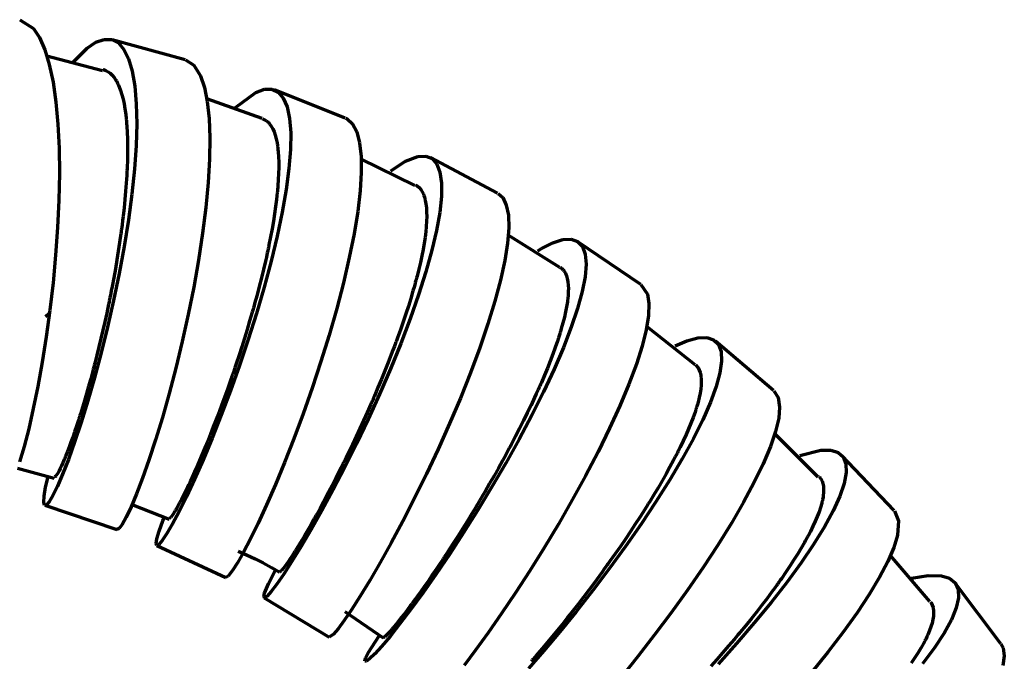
# Model space of a CAD drawing. Header units: millimetres. Extents: x 76 to 932, y 218 to 766.
# Tile 98 of 98: x 840 to 905, y 599 to 641. Entities that reach past the tile are written whole.
import ezdxf

# ---------------------------------------------------------------- set-up
doc = ezdxf.new("R2010")
doc.units = ezdxf.units.MM
doc.layers.add('Livello 1', color=18, linetype='Continuous', true_color=0x000000)

msp = doc.modelspace()

# ---------------------------------------------------------------- linework, layer by layer
at = {"layer": 'Livello 1', "color": 18, "lineweight": 70, "true_color": 0x000000}
for p, q in [((840.451, 640.662), (841.347, 640.091)), ((841.347, 640.091), (841.738, 639.494)), ((841.738, 639.494), (842.084, 638.704)), ((844.843, 638.796), (845.428, 639.187)), ((845.428, 639.187), (845.968, 639.378)), ((845.968, 639.378), (846.458, 639.364)), ((846.458, 639.364), (846.889, 639.142)), ((851.249, 638.044), (846.476, 639.357)), ((846.889, 639.142), (847.256, 638.718)), ((842.084, 638.704), (842.38, 637.73)), ((845.859, 637.332), (842.218, 638.274)), ((843.929, 637.889), (844.843, 638.796)), ((847.256, 638.718), (847.559, 638.101)), ((842.38, 637.73), (842.624, 636.58)), ((847.559, 638.101), (847.796, 637.297)), ((851.27, 638.037), (851.814, 637.688)), ((851.814, 637.688), (852.251, 636.997)), ((845.905, 637.406), (845.922, 637.399)), ((845.922, 637.399), (846.078, 637.346)), ((846.078, 637.346), (846.222, 637.268)), ((846.222, 637.268), (846.363, 637.163)), ((846.363, 637.163), (846.494, 637.036)), ((846.494, 637.036), (846.617, 636.884)), ((847.796, 637.297), (847.961, 636.312)), ((852.251, 636.997), (852.509, 636.245)), ((842.624, 636.58), (842.811, 635.279)), ((846.617, 636.884), (846.734, 636.707)), ((846.734, 636.707), (846.762, 636.662)), ((846.762, 636.662), (846.79, 636.612)), ((846.79, 636.612), (846.804, 636.584)), ((846.804, 636.584), (846.818, 636.559)), ((846.818, 636.559), (846.829, 636.535)), ((846.829, 636.535), (846.843, 636.506)), ((846.843, 636.506), (846.896, 636.397)), ((846.896, 636.397), (846.945, 636.281)), ((846.945, 636.281), (847.037, 636.037)), ((847.037, 636.037), (847.118, 635.766)), ((847.118, 635.766), (847.196, 635.476)), ((847.961, 636.312), (848.06, 635.166)), ((852.509, 636.245), (852.696, 635.31)), ((854.544, 634.936), (855.86, 635.917)), ((855.86, 635.917), (856.424, 636.122)), ((856.424, 636.122), (856.915, 636.129)), ((856.915, 636.129), (857.331, 635.935)), ((861.692, 634.242), (857.084, 636.076)), ((857.331, 635.935), (857.659, 635.547)), ((842.811, 635.279), (842.941, 633.836)), ((847.196, 635.476), (847.259, 635.166)), ((847.259, 635.166), (847.319, 634.834)), ((848.06, 635.166), (848.085, 633.871)), ((856.283, 634.203), (852.667, 635.487)), ((852.696, 635.31), (852.816, 634.206)), ((857.659, 635.547), (857.906, 634.972)), ((847.319, 634.834), (847.369, 634.478)), ((847.369, 634.478), (847.379, 634.386)), ((857.906, 634.972), (858.065, 634.21)), ((842.941, 633.836), (843.015, 632.273)), ((847.379, 634.386), (847.39, 634.294)), ((847.39, 634.294), (847.397, 634.245)), ((847.397, 634.245), (847.4, 634.199)), ((847.4, 634.199), (847.408, 634.15)), ((847.408, 634.15), (847.411, 634.1)), ((847.411, 634.1), (847.429, 633.906)), ((847.429, 633.906), (847.443, 633.709)), ((848.085, 633.871), (848.046, 632.446)), ((852.816, 634.206), (852.861, 632.947)), ((856.305, 634.199), (856.516, 634.09)), ((856.516, 634.09), (856.58, 634.044)), ((856.58, 634.044), (856.643, 633.988)), ((856.643, 633.988), (856.661, 633.973)), ((856.661, 633.973), (856.675, 633.959)), ((856.675, 633.959), (856.689, 633.942)), ((856.689, 633.942), (856.703, 633.928)), ((856.703, 633.928), (856.735, 633.896)), ((856.735, 633.896), (856.763, 633.861)), ((856.763, 633.861), (856.869, 633.712)), ((858.065, 634.21), (858.139, 633.275)), ((861.716, 634.231), (861.818, 634.182)), ((861.818, 634.182), (862.178, 633.853)), ((862.178, 633.853), (862.45, 633.331)), ((847.443, 633.709), (847.467, 633.3)), ((847.467, 633.3), (847.482, 632.873)), ((856.869, 633.712), (856.964, 633.539)), ((856.964, 633.539), (857.052, 633.345)), ((857.052, 633.345), (857.126, 633.127)), ((857.126, 633.127), (857.19, 632.887)), ((858.139, 633.275), (858.125, 632.181)), ((862.45, 633.331), (862.637, 632.626)), ((847.482, 632.873), (847.492, 632.428)), ((852.861, 632.947), (852.84, 631.546)), ((857.19, 632.887), (857.246, 632.626)), ((857.246, 632.626), (857.257, 632.555)), ((857.257, 632.555), (857.271, 632.485)), ((857.271, 632.485), (857.275, 632.449)), ((862.637, 632.626), (862.736, 631.74)), ((843.015, 632.273), (843.037, 630.615)), ((847.489, 631.97), (847.482, 631.493)), ((847.492, 632.428), (847.489, 631.97)), ((848.046, 632.446), (847.94, 630.908)), ((857.275, 632.449), (857.282, 632.414)), ((857.282, 632.414), (857.285, 632.375)), ((857.285, 632.375), (857.292, 632.34)), ((857.292, 632.34), (857.31, 632.188)), ((857.31, 632.188), (857.324, 632.033)), ((857.324, 632.033), (857.345, 631.709)), ((858.125, 632.181), (858.026, 630.943)), ((847.482, 631.493), (847.464, 631.003)), ((852.84, 631.546), (852.752, 630.029)), ((857.345, 631.709), (857.359, 631.366)), ((857.359, 631.366), (857.359, 631.003)), ((866.246, 629.842), (862.707, 631.578)), ((862.736, 631.74), (862.75, 630.689)), ((864.672, 630.784), (865.628, 631.419)), ((865.628, 631.419), (866.443, 631.737)), ((866.443, 631.737), (866.951, 631.758)), ((866.951, 631.758), (867.364, 631.592)), ((871.643, 629.331), (867.258, 631.659)), ((867.364, 631.592), (867.675, 631.239)), ((867.675, 631.239), (867.879, 630.703)), ((843.037, 630.615), (843.008, 628.883)), ((847.446, 630.626), (847.439, 630.499)), ((847.45, 630.753), (847.446, 630.626)), ((847.453, 630.816), (847.45, 630.753)), ((847.457, 630.88), (847.453, 630.816)), ((847.46, 630.94), (847.457, 630.88)), ((847.464, 631.003), (847.46, 630.94)), ((847.94, 630.908), (847.771, 629.281)), ((857.352, 630.626), (857.331, 630.227)), ((857.359, 631.003), (857.352, 630.626)), ((858.026, 630.943), (857.846, 629.574)), ((862.75, 630.689), (862.676, 629.483)), ((867.879, 630.703), (867.981, 629.991)), ((847.404, 629.98), (847.365, 629.458)), ((847.422, 630.241), (847.404, 629.98)), ((847.439, 630.499), (847.422, 630.241)), ((852.752, 630.029), (852.6, 628.41)), ((857.331, 630.227), (857.303, 629.811)), ((867.981, 629.991), (867.978, 629.112)), ((847.365, 629.458), (847.316, 628.922)), ((847.771, 629.281), (847.545, 627.588)), ((857.264, 629.373), (857.239, 629.151)), ((857.268, 629.43), (857.264, 629.373)), ((857.275, 629.483), (857.268, 629.43)), ((857.278, 629.539), (857.275, 629.483)), ((857.285, 629.592), (857.278, 629.539)), ((857.292, 629.701), (857.285, 629.592)), ((857.303, 629.811), (857.292, 629.701)), ((857.846, 629.574), (857.589, 628.096)), ((862.676, 629.483), (862.517, 628.142)), ((866.285, 629.878), (866.405, 629.804)), ((866.405, 629.804), (866.525, 629.701)), ((866.525, 629.701), (866.63, 629.581)), ((866.63, 629.581), (866.722, 629.433)), ((866.722, 629.433), (866.803, 629.267)), ((866.803, 629.267), (866.838, 629.176)), ((871.675, 629.313), (871.978, 629.042)), ((843.008, 628.883), (842.927, 627.101)), ((847.316, 628.922), (847.263, 628.382)), ((857.215, 628.925), (857.155, 628.463)), ((857.239, 629.151), (857.215, 628.925)), ((866.838, 629.176), (866.87, 629.077)), ((866.87, 629.077), (866.881, 629.052)), ((866.881, 629.052), (866.888, 629.024)), ((866.888, 629.024), (866.895, 628.999)), ((866.895, 628.999), (866.902, 628.971)), ((866.902, 628.971), (866.916, 628.918)), ((866.916, 628.918), (866.927, 628.862)), ((866.927, 628.862), (866.969, 628.629)), ((866.969, 628.629), (867.001, 628.378)), ((867.978, 629.112), (867.869, 628.079)), ((871.978, 629.042), (872.215, 628.558)), ((847.263, 628.382), (847.199, 627.828)), ((852.6, 628.41), (852.389, 626.717)), ((857.084, 627.987), (857.007, 627.503)), ((857.155, 628.463), (857.084, 627.987)), ((857.589, 628.096), (857.257, 626.526)), ((862.517, 628.142), (862.277, 626.682)), ((867.001, 628.378), (867.015, 628.103)), ((867.015, 628.103), (867.018, 627.814)), ((867.869, 628.079), (867.66, 626.904)), ((872.215, 628.558), (872.349, 627.899)), ((847.168, 627.549), (847.132, 627.267)), ((847.199, 627.828), (847.168, 627.549)), ((847.545, 627.588), (847.27, 625.849)), ((857.007, 627.503), (856.922, 627.003)), ((867.011, 627.5), (866.99, 627.168)), ((867.018, 627.814), (867.011, 627.5)), ((872.349, 627.899), (872.377, 627.066)), ((842.927, 627.101), (842.797, 625.292)), ((847.055, 626.699), (846.974, 626.124)), ((847.065, 626.77), (847.055, 626.699)), ((847.076, 626.84), (847.065, 626.77)), ((847.083, 626.911), (847.076, 626.84)), ((847.094, 626.985), (847.083, 626.911)), ((847.111, 627.126), (847.094, 626.985)), ((847.132, 627.267), (847.111, 627.126)), ((852.389, 626.717), (852.121, 624.971)), ((856.922, 627.003), (856.827, 626.491)), ((862.277, 626.682), (861.967, 625.126)), ((866.955, 626.816), (866.934, 626.632)), ((866.962, 626.861), (866.955, 626.816)), ((866.966, 626.907), (866.962, 626.861)), ((866.969, 626.95), (866.966, 626.907)), ((866.976, 626.995), (866.969, 626.95)), ((866.983, 627.084), (866.976, 626.995)), ((866.99, 627.168), (866.983, 627.084)), ((867.66, 626.904), (867.357, 625.606)), ((872.377, 627.066), (872.299, 626.075)), ((846.974, 626.124), (846.885, 625.549)), ((856.827, 626.491), (856.721, 625.969)), ((857.257, 626.526), (856.862, 624.886)), ((866.853, 626.061), (866.782, 625.662)), ((866.909, 626.445), (866.853, 626.061)), ((866.934, 626.632), (866.909, 626.445)), ((872.299, 626.075), (872.12, 624.935)), ((875.7, 624.48), (872.338, 626.583)), ((874.508, 625.718), (875.259, 626.096)), ((875.259, 626.096), (875.908, 626.3)), ((875.908, 626.3), (876.448, 626.329)), ((876.448, 626.329), (876.872, 626.181)), ((876.872, 626.181), (877.178, 625.856)), ((880.999, 623.38), (876.889, 626.166)), ((846.885, 625.549), (846.794, 624.974)), ((847.27, 625.849), (846.945, 624.085)), ((856.608, 625.433), (856.552, 625.165)), ((856.64, 625.567), (856.608, 625.433)), ((856.668, 625.701), (856.64, 625.567)), ((856.682, 625.768), (856.668, 625.701)), ((856.696, 625.835), (856.682, 625.768)), ((856.707, 625.902), (856.696, 625.835)), ((856.721, 625.969), (856.707, 625.902)), ((866.782, 625.662), (866.701, 625.249)), ((867.357, 625.606), (866.962, 624.198)), ((874.268, 625.574), (874.508, 625.718)), ((877.178, 625.856), (877.358, 625.359)), ((842.797, 625.292), (842.627, 623.482)), ((846.794, 624.974), (846.695, 624.395)), ((852.121, 624.971), (851.807, 623.193)), ((856.488, 624.896), (856.361, 624.35)), ((856.862, 624.886), (856.41, 623.2)), ((856.552, 625.165), (856.488, 624.896)), ((861.967, 625.126), (861.586, 623.489)), ((866.606, 624.819), (866.503, 624.374)), ((866.701, 625.249), (866.606, 624.819)), ((872.12, 624.935), (871.844, 623.665)), ((877.358, 625.359), (877.418, 624.695)), ((846.695, 624.395), (846.589, 623.817)), ((856.361, 624.35), (856.227, 623.803)), ((866.503, 624.374), (866.387, 623.916)), ((866.962, 624.198), (866.486, 622.699)), ((875.732, 624.498), (875.774, 624.47)), ((875.774, 624.47), (875.831, 624.42)), ((875.831, 624.42), (875.887, 624.367)), ((875.887, 624.367), (875.901, 624.353)), ((875.901, 624.353), (875.912, 624.339)), ((875.912, 624.339), (875.926, 624.325)), ((875.926, 624.325), (875.94, 624.311)), ((875.94, 624.311), (875.965, 624.279)), ((875.965, 624.279), (875.986, 624.247)), ((875.986, 624.247), (876.071, 624.103)), ((877.418, 624.695), (877.355, 623.873)), ((842.627, 623.482), (842.419, 621.697)), ((846.589, 623.817), (846.483, 623.238)), ((846.945, 624.085), (846.582, 622.325)), ((856.227, 623.803), (856.089, 623.249)), ((861.586, 623.489), (861.145, 621.796)), ((866.274, 623.503), (866.26, 623.443)), ((866.292, 623.563), (866.274, 623.503)), ((866.309, 623.623), (866.292, 623.563)), ((866.323, 623.683), (866.309, 623.623)), ((866.355, 623.799), (866.323, 623.683)), ((866.387, 623.916), (866.355, 623.799)), ((871.844, 623.665), (871.47, 622.279)), ((876.071, 624.103), (876.138, 623.94)), ((876.138, 623.94), (876.191, 623.757)), ((876.191, 623.757), (876.229, 623.552)), ((876.229, 623.552), (876.254, 623.33)), ((877.355, 623.873), (877.171, 622.907)), ((846.427, 622.949), (846.37, 622.66)), ((846.483, 623.238), (846.427, 622.949)), ((851.807, 623.193), (851.45, 621.407)), ((856.41, 623.2), (855.913, 621.485)), ((856.089, 623.249), (855.941, 622.692)), ((866.122, 622.96), (865.974, 622.469)), ((866.193, 623.203), (866.122, 622.96)), ((866.26, 623.443), (866.193, 623.203)), ((876.254, 623.33), (876.265, 623.087)), ((876.258, 622.822), (876.254, 622.787)), ((876.261, 622.956), (876.258, 622.822)), ((876.265, 623.087), (876.261, 622.956)), ((877.171, 622.907), (876.872, 621.803)), ((881.006, 623.376), (881.429, 622.741)), ((846.582, 622.325), (846.19, 620.589)), ((846.282, 622.226), (846.268, 622.155)), ((846.296, 622.3), (846.282, 622.226)), ((846.31, 622.371), (846.296, 622.3)), ((846.342, 622.515), (846.31, 622.371)), ((846.37, 622.66), (846.342, 622.515)), ((855.864, 622.409), (855.786, 622.127)), ((855.941, 622.692), (855.864, 622.409)), ((865.974, 622.469), (865.819, 621.968)), ((866.486, 622.699), (865.935, 621.132)), ((871.47, 622.279), (871.015, 620.794)), ((876.201, 622.236), (876.148, 621.919)), ((876.237, 622.536), (876.201, 622.236)), ((876.244, 622.61), (876.237, 622.536)), ((876.247, 622.681), (876.244, 622.61)), ((876.251, 622.716), (876.247, 622.681)), ((876.254, 622.752), (876.251, 622.716)), ((876.254, 622.787), (876.254, 622.752)), ((881.429, 622.741), (881.528, 622.127)), ((842.419, 621.697), (842.183, 619.958)), ((846.25, 622.081), (846.13, 621.51)), ((846.268, 622.155), (846.25, 622.081)), ((855.627, 621.559), (855.461, 620.991)), ((855.648, 621.63), (855.627, 621.559)), ((855.67, 621.7), (855.648, 621.63)), ((855.687, 621.771), (855.67, 621.7)), ((855.708, 621.845), (855.687, 621.771)), ((855.747, 621.986), (855.708, 621.845)), ((855.786, 622.127), (855.747, 621.986)), ((861.145, 621.796), (860.651, 620.07)), ((865.819, 621.968), (865.657, 621.464)), ((876.085, 621.587), (876.007, 621.238)), ((876.148, 621.919), (876.085, 621.587)), ((876.872, 621.803), (876.459, 620.582)), ((881.528, 622.127), (881.5, 621.351)), ((842.363, 621.475), (842.137, 621.27)), ((846.007, 620.945), (845.88, 620.388)), ((846.13, 621.51), (846.007, 620.945)), ((851.45, 621.407), (851.059, 619.644)), ((855.461, 620.991), (855.296, 620.427)), ((855.913, 621.485), (855.37, 619.771)), ((865.484, 620.945), (865.3, 620.423)), ((865.935, 621.132), (865.322, 619.517)), ((865.657, 621.464), (865.484, 620.945)), ((876.007, 621.238), (875.915, 620.871)), ((881.5, 621.351), (881.352, 620.423)), ((845.88, 620.388), (845.753, 619.838)), ((846.19, 620.589), (845.771, 618.903)), ((855.296, 620.427), (855.123, 619.866)), ((865.3, 620.423), (865.11, 619.891)), ((871.015, 620.794), (870.479, 619.231)), ((875.75, 620.293), (875.736, 620.243)), ((875.778, 620.391), (875.75, 620.293)), ((875.806, 620.49), (875.778, 620.391)), ((875.915, 620.871), (875.806, 620.49)), ((876.459, 620.582), (875.947, 619.256)), ((881.352, 620.423), (881.087, 619.354)), ((884.534, 618.134), (881.408, 620.61)), ((842.183, 619.958), (841.918, 618.292)), ((845.753, 619.838), (845.622, 619.294)), ((851.059, 619.644), (850.642, 617.918)), ((855.37, 619.771), (854.798, 618.077)), ((855.123, 619.866), (854.946, 619.308)), ((860.651, 620.07), (860.115, 618.335)), ((865.011, 619.619), (864.962, 619.485)), ((865.036, 619.686), (865.011, 619.619)), ((865.06, 619.756), (865.036, 619.686)), ((865.085, 619.823), (865.06, 619.756)), ((865.11, 619.891), (865.085, 619.823)), ((875.552, 619.679), (875.407, 619.256)), ((875.623, 619.887), (875.552, 619.679)), ((875.686, 620.092), (875.623, 619.887)), ((875.704, 620.141), (875.686, 620.092)), ((875.718, 620.19), (875.704, 620.141)), ((875.736, 620.243), (875.718, 620.19)), ((883.229, 619.368), (884.008, 619.693)), ((884.008, 619.693), (884.714, 619.88)), ((884.714, 619.88), (885.296, 619.901)), ((885.296, 619.901), (885.747, 619.764)), ((885.747, 619.764), (886.058, 619.457)), ((889.663, 616.451), (885.878, 619.668)), ((845.622, 619.294), (845.488, 618.758)), ((854.946, 619.308), (854.766, 618.751)), ((865.322, 619.517), (864.655, 617.873)), ((864.81, 619.083), (864.708, 618.811)), ((864.912, 619.351), (864.81, 619.083)), ((864.962, 619.485), (864.912, 619.351)), ((870.479, 619.231), (869.876, 617.612)), ((875.407, 619.256), (875.249, 618.822)), ((875.947, 619.256), (875.34, 617.841)), ((881.087, 619.354), (880.706, 618.162)), ((886.058, 619.457), (886.234, 618.994)), ((886.234, 618.994), (886.266, 618.377)), ((845.771, 618.903), (845.337, 617.287)), ((845.421, 618.494), (845.354, 618.232)), ((845.488, 618.758), (845.421, 618.494)), ((854.766, 618.751), (854.587, 618.201)), ((860.115, 618.335), (859.543, 616.613)), ((864.708, 618.811), (864.5, 618.271)), ((875.079, 618.374), (874.899, 617.918)), ((875.249, 618.822), (875.079, 618.374)), ((886.266, 618.377), (886.16, 617.612)), ((841.918, 618.292), (841.633, 616.723)), ((845.217, 617.714), (845.083, 617.213)), ((845.252, 617.841), (845.217, 617.714)), ((845.287, 617.971), (845.252, 617.841)), ((845.301, 618.035), (845.287, 617.971)), ((845.319, 618.102), (845.301, 618.035)), ((845.337, 618.165), (845.319, 618.102)), ((845.354, 618.232), (845.337, 618.165)), ((850.642, 617.918), (850.205, 616.264)), ((854.798, 618.077), (854.209, 616.423)), ((854.495, 617.926), (854.4, 617.65)), ((854.587, 618.201), (854.495, 617.926)), ((864.655, 617.873), (863.942, 616.222)), ((864.284, 617.732), (864.062, 617.188)), ((864.5, 618.271), (864.284, 617.732)), ((875.34, 617.841), (874.645, 616.363)), ((874.899, 617.918), (874.705, 617.453)), ((880.706, 618.162), (880.219, 616.857)), ((884.555, 618.123), (884.728, 617.926)), ((884.728, 617.926), (884.806, 617.784)), ((884.806, 617.784), (884.865, 617.626)), ((845.337, 617.287), (844.899, 615.767)), ((845.083, 617.213), (844.945, 616.726)), ((854.213, 617.107), (854.026, 616.574)), ((854.258, 617.241), (854.213, 617.107)), ((854.308, 617.379), (854.258, 617.241)), ((854.354, 617.516), (854.308, 617.379)), ((854.4, 617.65), (854.354, 617.516)), ((864.062, 617.188), (863.836, 616.645)), ((869.876, 617.612), (869.216, 615.957)), ((874.705, 617.453), (874.501, 616.973)), ((884.865, 617.626), (884.89, 617.537)), ((884.89, 617.537), (884.908, 617.446)), ((884.908, 617.446), (884.911, 617.421)), ((884.911, 617.421), (884.915, 617.396)), ((884.915, 617.396), (884.918, 617.375)), ((884.918, 617.375), (884.922, 617.351)), ((884.922, 617.351), (884.929, 617.298)), ((884.929, 617.298), (884.932, 617.248)), ((884.932, 617.248), (884.943, 617.03)), ((886.16, 617.612), (885.917, 616.708)), ((841.633, 616.723), (841.336, 615.269)), ((844.945, 616.726), (844.811, 616.253)), ((854.209, 616.423), (853.609, 614.835)), ((854.026, 616.574), (853.835, 616.052)), ((859.543, 616.613), (858.95, 614.927)), ((863.836, 616.645), (863.724, 616.373)), ((874.286, 616.486), (874.173, 616.239)), ((874.339, 616.606), (874.286, 616.486)), ((874.395, 616.73), (874.339, 616.606)), ((874.448, 616.853), (874.395, 616.73)), ((874.501, 616.973), (874.448, 616.853)), ((880.219, 616.857), (879.634, 615.456)), ((884.908, 616.546), (884.865, 616.278)), ((884.932, 616.797), (884.908, 616.546)), ((884.943, 617.03), (884.932, 616.797)), ((885.917, 616.708), (885.543, 615.682)), ((889.681, 616.437), (889.96, 616.003)), ((844.899, 615.767), (844.462, 614.355)), ((844.677, 615.798), (844.546, 615.354)), ((844.811, 616.253), (844.677, 615.798)), ((850.205, 616.264), (849.761, 614.694)), ((853.835, 616.052), (853.648, 615.537)), ((863.942, 616.222), (863.201, 614.588)), ((863.459, 615.763), (863.431, 615.696)), ((863.491, 615.83), (863.459, 615.763)), ((863.547, 615.968), (863.491, 615.83)), ((863.607, 616.102), (863.547, 615.968)), ((863.724, 616.373), (863.607, 616.102)), ((869.216, 615.957), (868.507, 614.288)), ((874.06, 615.992), (873.827, 615.495)), ((874.645, 616.363), (873.883, 614.832)), ((874.173, 616.239), (874.06, 615.992)), ((884.809, 615.992), (884.735, 615.692)), ((884.865, 616.278), (884.809, 615.992)), ((889.96, 616.003), (890.058, 615.364)), ((841.336, 615.269), (841.036, 613.95)), ((844.546, 615.354), (844.412, 614.927)), ((853.648, 615.537), (853.461, 615.036)), ((863.371, 615.558), (863.134, 615.019)), ((863.402, 615.625), (863.371, 615.558)), ((863.431, 615.696), (863.402, 615.625)), ((873.827, 615.495), (873.587, 614.99)), ((879.634, 615.456), (878.956, 613.982)), ((884.562, 615.121), (884.534, 615.036)), ((884.59, 615.206), (884.562, 615.121)), ((884.601, 615.248), (884.59, 615.206)), ((884.615, 615.29), (884.601, 615.248)), ((884.629, 615.333), (884.615, 615.29)), ((884.64, 615.371), (884.629, 615.333)), ((884.689, 615.534), (884.64, 615.371)), ((884.735, 615.692), (884.689, 615.534)), ((885.543, 615.682), (885.042, 614.546)), ((890.058, 615.364), (889.995, 614.645)), ((844.282, 614.514), (844.218, 614.317)), ((844.3, 614.567), (844.282, 614.514)), ((844.314, 614.616), (844.3, 614.567)), ((844.331, 614.669), (844.314, 614.616)), ((844.345, 614.719), (844.331, 614.669)), ((844.381, 614.825), (844.345, 614.719)), ((844.412, 614.927), (844.381, 614.825)), ((849.761, 614.694), (849.316, 613.234)), ((853.609, 614.835), (853.01, 613.332)), ((853.274, 614.549), (853.087, 614.07)), ((853.461, 615.036), (853.274, 614.549)), ((858.95, 614.927), (858.344, 613.301)), ((863.201, 614.588), (862.439, 612.99)), ((862.894, 614.486), (862.655, 613.96)), ((863.134, 615.019), (862.894, 614.486)), ((873.883, 614.832), (873.058, 613.276)), ((873.34, 614.486), (873.083, 613.974)), ((873.587, 614.99), (873.34, 614.486)), ((884.41, 614.691), (884.269, 614.327)), ((884.534, 615.036), (884.41, 614.691)), ((885.042, 614.546), (884.424, 613.308)), ((889.995, 614.645), (889.794, 613.78)), ((841.036, 613.95), (840.736, 612.786)), ((844.155, 614.123), (844.028, 613.752)), ((844.462, 614.355), (844.035, 613.078)), ((844.218, 614.317), (844.155, 614.123)), ((852.995, 613.833), (852.904, 613.6)), ((853.087, 614.07), (852.995, 613.833)), ((862.655, 613.96), (862.415, 613.442)), ((868.507, 614.288), (867.763, 612.63)), ((873.083, 613.974), (872.822, 613.459)), ((878.956, 613.982), (878.205, 612.45)), ((884.118, 613.957), (883.948, 613.569)), ((884.269, 614.327), (884.118, 613.957)), ((843.908, 613.399), (843.792, 613.071)), ((844.028, 613.752), (843.908, 613.399)), ((849.316, 613.234), (848.882, 611.904)), ((853.01, 613.332), (852.424, 611.935)), ((852.766, 613.258), (852.72, 613.145)), ((852.808, 613.371), (852.766, 613.258)), ((852.833, 613.428), (852.808, 613.371)), ((852.858, 613.484), (852.833, 613.428)), ((852.879, 613.544), (852.858, 613.484)), ((852.904, 613.6), (852.879, 613.544)), ((858.344, 613.301), (857.737, 611.752)), ((862.415, 613.442), (862.171, 612.93)), ((873.058, 613.276), (872.187, 611.71)), ((872.822, 613.459), (872.55, 612.941)), ((884.424, 613.308), (883.701, 611.992)), ((883.948, 613.569), (883.768, 613.17)), ((889.794, 613.78), (889.455, 612.786)), ((892.574, 610.796), (889.751, 613.625)), ((840.736, 612.786), (840.447, 611.791)), ((843.679, 612.761), (843.569, 612.472)), ((844.035, 613.078), (843.629, 611.95)), ((843.792, 613.071), (843.679, 612.761)), ((852.54, 612.708), (852.364, 612.288)), ((852.72, 613.145), (852.54, 612.708)), ((862.439, 612.99), (861.674, 611.452)), ((862.171, 612.93), (861.928, 612.426)), ((867.763, 612.63), (866.997, 611.001)), ((872.342, 612.549), (872.271, 612.422)), ((872.409, 612.68), (872.342, 612.549)), ((872.444, 612.747), (872.409, 612.68)), ((872.479, 612.81), (872.444, 612.747)), ((872.515, 612.877), (872.479, 612.81)), ((872.55, 612.941), (872.515, 612.877)), ((883.465, 612.549), (883.44, 612.496)), ((883.518, 612.655), (883.465, 612.549)), ((883.571, 612.761), (883.518, 612.655)), ((883.768, 613.17), (883.571, 612.761)), ((889.455, 612.786), (888.989, 611.674)), ((891.371, 612.207), (892.757, 612.549)), ((892.757, 612.549), (893.389, 612.553)), ((893.389, 612.553), (893.875, 612.408)), ((843.629, 611.95), (843.252, 610.986)), ((843.361, 611.957), (843.315, 611.84)), ((843.386, 612.017), (843.361, 611.957)), ((843.411, 612.077), (843.386, 612.017)), ((843.425, 612.108), (843.411, 612.077)), ((843.439, 612.14), (843.425, 612.108)), ((843.449, 612.172), (843.439, 612.14)), ((843.463, 612.204), (843.449, 612.172)), ((843.569, 612.472), (843.463, 612.204)), ((848.882, 611.904), (848.462, 610.718)), ((852.424, 611.935), (851.863, 610.662)), ((852.364, 612.288), (852.191, 611.886)), ((861.688, 611.925), (861.656, 611.865)), ((861.808, 612.175), (861.688, 611.925)), ((861.928, 612.426), (861.808, 612.175)), ((871.989, 611.904), (871.707, 611.389)), ((872.13, 612.161), (871.989, 611.904)), ((872.271, 612.422), (872.13, 612.161)), ((878.205, 612.45), (877.39, 610.884)), ((883.701, 611.992), (882.883, 610.612)), ((883.133, 611.904), (882.897, 611.463)), ((883.246, 612.122), (883.133, 611.904)), ((883.359, 612.338), (883.246, 612.122)), ((883.387, 612.39), (883.359, 612.338)), ((883.412, 612.443), (883.387, 612.39)), ((883.44, 612.496), (883.412, 612.443)), ((893.875, 612.408), (894.211, 612.115)), ((897.534, 608.609), (894.122, 612.218)), ((894.211, 612.115), (894.387, 611.674)), ((840.303, 611.389), (842.709, 610.718)), ((843.1, 611.36), (843.022, 611.209)), ((843.181, 611.533), (843.1, 611.36)), ((843.269, 611.734), (843.181, 611.533)), ((843.315, 611.84), (843.269, 611.734)), ((852.025, 611.501), (851.863, 611.135)), ((852.191, 611.886), (852.025, 611.501)), ((857.737, 611.752), (857.137, 610.309)), ((861.674, 611.452), (860.919, 609.992)), ((861.444, 611.434), (861.205, 610.958)), ((861.505, 611.558), (861.444, 611.434)), ((861.564, 611.678), (861.505, 611.558)), ((861.596, 611.741), (861.564, 611.678)), ((861.624, 611.801), (861.596, 611.741)), ((861.656, 611.865), (861.624, 611.801)), ((872.187, 611.71), (871.28, 610.157)), ((871.707, 611.389), (871.418, 610.877)), ((882.897, 611.463), (882.65, 611.018)), ((888.989, 611.674), (888.404, 610.461)), ((894.387, 611.674), (894.408, 611.096)), ((842.144, 610.136), (842.303, 610.817)), ((842.751, 610.817), (842.726, 610.81)), ((842.768, 610.828), (842.751, 610.817)), ((842.79, 610.845), (842.768, 610.828)), ((842.8, 610.856), (842.79, 610.845)), ((842.814, 610.87), (842.8, 610.856)), ((842.818, 610.877), (842.814, 610.87)), ((842.825, 610.884), (842.818, 610.877)), ((842.832, 610.891), (842.825, 610.884)), ((842.839, 610.898), (842.832, 610.891)), ((842.892, 610.979), (842.839, 610.898)), ((842.955, 611.082), (842.892, 610.979)), ((843.252, 610.986), (842.913, 610.2)), ((843.022, 611.209), (842.955, 611.082)), ((848.462, 610.718), (848.074, 609.695)), ((851.863, 610.662), (851.334, 609.529)), ((851.627, 610.616), (851.606, 610.574)), ((851.666, 610.697), (851.627, 610.616)), ((851.704, 610.785), (851.666, 610.697)), ((851.863, 611.135), (851.704, 610.785)), ((861.205, 610.958), (860.968, 610.496)), ((866.997, 611.001), (866.225, 609.427)), ((871.418, 610.877), (871.128, 610.369)), ((877.39, 610.884), (876.519, 609.304)), ((882.883, 610.612), (881.98, 609.184)), ((882.65, 611.018), (882.392, 610.563)), ((892.644, 610.821), (892.658, 610.807)), ((892.658, 610.807), (892.683, 610.775)), ((892.683, 610.775), (892.708, 610.747)), ((892.708, 610.747), (892.718, 610.729)), ((892.718, 610.729), (892.729, 610.715)), ((892.729, 610.715), (892.743, 610.697)), ((892.743, 610.697), (892.754, 610.68)), ((892.754, 610.68), (892.824, 610.538)), ((894.408, 611.096), (894.274, 610.383)), ((842.045, 609.558), (842.144, 610.136)), ((842.913, 610.2), (842.617, 609.596)), ((851.401, 610.14), (851.263, 609.85)), ((851.475, 610.291), (851.401, 610.14)), ((851.549, 610.45), (851.475, 610.291)), ((851.567, 610.493), (851.549, 610.45)), ((851.588, 610.531), (851.567, 610.493)), ((851.606, 610.574), (851.588, 610.531)), ((857.137, 610.309), (856.562, 608.983)), ((860.919, 609.992), (860.182, 608.626)), ((860.735, 610.045), (860.506, 609.611)), ((860.968, 610.496), (860.735, 610.045)), ((871.28, 610.157), (870.359, 608.633)), ((871.128, 610.369), (870.835, 609.865)), ((882.124, 610.104), (881.846, 609.635)), ((882.392, 610.563), (882.124, 610.104)), ((888.404, 610.461), (887.705, 609.155)), ((892.824, 610.538), (892.881, 610.383)), ((892.881, 610.383), (892.912, 610.207)), ((892.912, 610.207), (892.93, 610.016)), ((892.93, 610.016), (892.926, 609.808)), ((894.274, 610.383), (893.988, 609.547)), ((842.021, 609.166), (842.045, 609.558)), ((842.617, 609.596), (842.373, 609.191)), ((848.074, 609.695), (847.718, 608.845)), ((851.334, 609.529), (850.851, 608.549)), ((851.006, 609.335), (850.889, 609.11)), ((851.129, 609.582), (851.006, 609.335)), ((851.263, 609.85), (851.129, 609.582)), ((860.506, 609.611), (860.28, 609.187)), ((866.225, 609.427), (865.452, 607.924)), ((870.539, 609.36), (870.465, 609.237)), ((870.687, 609.611), (870.539, 609.36)), ((870.835, 609.865), (870.687, 609.611)), ((881.846, 609.635), (881.556, 609.163)), ((892.863, 609.342), (892.856, 609.311)), ((892.888, 609.466), (892.863, 609.342)), ((892.905, 609.582), (892.888, 609.466)), ((892.926, 609.808), (892.905, 609.582)), ((893.988, 609.547), (893.554, 608.598)), ((842.07, 608.972), (842.021, 609.166)), ((842.19, 608.983), (842.07, 608.972)), ((842.098, 608.954), (846.797, 607.37)), ((842.373, 609.191), (842.19, 608.983)), ((847.718, 608.845), (847.404, 608.182)), ((847.771, 609.011), (850.209, 608.055)), ((850.653, 608.683), (850.642, 608.662)), ((850.664, 608.704), (850.653, 608.683)), ((850.678, 608.725), (850.664, 608.704)), ((850.78, 608.909), (850.678, 608.725)), ((850.889, 609.11), (850.78, 608.909)), ((856.562, 608.983), (856.015, 607.797)), ((860.058, 608.778), (859.949, 608.577)), ((860.28, 609.187), (860.058, 608.778)), ((870.243, 608.863), (869.943, 608.369)), ((870.278, 608.923), (870.243, 608.863)), ((870.317, 608.986), (870.278, 608.923)), ((870.356, 609.05), (870.317, 608.986)), ((870.391, 609.11), (870.356, 609.05)), ((870.465, 609.237), (870.391, 609.11)), ((876.519, 609.304), (875.612, 607.727)), ((881.98, 609.184), (881.013, 607.73)), ((881.257, 608.679), (881.101, 608.439)), ((881.331, 608.799), (881.257, 608.679)), ((881.408, 608.923), (881.331, 608.799)), ((881.482, 609.043), (881.408, 608.923)), ((881.556, 609.163), (881.482, 609.043)), ((887.705, 609.155), (886.908, 607.783)), ((892.725, 608.813), (892.63, 608.528)), ((892.803, 609.085), (892.725, 608.813)), ((892.821, 609.148), (892.803, 609.085)), ((892.835, 609.215), (892.821, 609.148)), ((892.845, 609.247), (892.835, 609.215)), ((892.852, 609.279), (892.845, 609.247)), ((892.856, 609.311), (892.852, 609.279)), ((847.404, 608.182), (847.143, 607.713)), ((849.796, 607.949), (849.87, 608.143)), ((850.269, 608.129), (850.223, 608.111)), ((850.311, 608.168), (850.269, 608.129)), ((850.364, 608.235), (850.311, 608.168)), ((850.427, 608.319), (850.364, 608.235)), ((850.851, 608.549), (850.42, 607.741)), ((850.501, 608.432), (850.427, 608.319)), ((850.54, 608.496), (850.501, 608.432)), ((850.586, 608.566), (850.54, 608.496)), ((850.607, 608.605), (850.586, 608.566)), ((850.628, 608.644), (850.607, 608.605)), ((850.642, 608.662), (850.628, 608.644)), ((860.182, 608.626), (859.476, 607.374)), ((859.681, 608.094), (859.631, 608.002)), ((859.734, 608.189), (859.681, 608.094)), ((859.762, 608.238), (859.734, 608.189)), ((859.786, 608.284), (859.762, 608.238)), ((859.815, 608.334), (859.786, 608.284)), ((859.843, 608.383), (859.815, 608.334)), ((859.949, 608.577), (859.843, 608.383)), ((870.359, 608.633), (869.431, 607.162)), ((869.943, 608.369), (869.65, 607.889)), ((880.95, 608.199), (880.636, 607.716)), ((881.101, 608.439), (880.95, 608.199)), ((892.514, 608.228), (892.383, 607.917)), ((892.63, 608.528), (892.514, 608.228)), ((893.554, 608.598), (892.983, 607.547)), ((897.558, 608.584), (897.819, 607.945)), ((846.942, 607.441), (846.801, 607.37)), ((847.143, 607.713), (846.942, 607.441)), ((849.556, 607.272), (849.796, 607.949)), ((850.42, 607.741), (850.053, 607.106)), ((856.015, 607.797), (855.511, 606.76)), ((859.427, 607.642), (859.229, 607.3)), ((859.631, 608.002), (859.427, 607.642)), ((865.452, 607.924), (864.701, 606.513)), ((869.354, 607.416), (869.065, 606.954)), ((869.65, 607.889), (869.354, 607.416)), ((875.612, 607.727), (874.681, 606.178)), ((881.013, 607.73), (879.99, 606.266)), ((880.636, 607.716), (880.315, 607.236)), ((886.908, 607.783), (886.019, 606.354)), ((892.235, 607.589), (892.069, 607.25)), ((892.383, 607.917), (892.235, 607.589)), ((892.983, 607.547), (892.277, 606.407)), ((897.819, 607.945), (897.745, 607.007)), ((846.801, 607.37), (846.787, 607.374)), ((849.362, 606.457), (849.411, 606.774)), ((849.411, 606.774), (849.556, 607.272)), ((850.053, 607.106), (849.757, 606.654)), ((855.511, 606.76), (855.059, 605.892)), ((859.476, 607.374), (858.82, 606.256)), ((859.042, 606.979), (858.862, 606.675)), ((859.229, 607.3), (859.042, 606.979)), ((869.431, 607.162), (868.518, 605.765)), ((869.065, 606.954), (868.775, 606.503)), ((879.99, 606.753), (879.658, 606.27)), ((880.315, 607.236), (879.99, 606.753)), ((891.808, 606.764), (891.783, 606.718)), ((891.833, 606.81), (891.808, 606.764)), ((891.858, 606.852), (891.833, 606.81)), ((891.882, 606.898), (891.858, 606.852)), ((891.977, 607.078), (891.882, 606.898)), ((892.069, 607.25), (891.977, 607.078)), ((897.745, 607.007), (897.506, 606.206)), ((849.404, 606.33), (849.362, 606.457)), ((849.401, 606.333), (853.906, 604.241)), ((849.538, 606.397), (849.404, 606.33)), ((849.757, 606.654), (849.538, 606.397)), ((858.82, 606.256), (858.22, 605.278)), ((858.527, 606.122), (858.485, 606.058)), ((858.689, 606.39), (858.527, 606.122)), ((858.862, 606.675), (858.689, 606.39)), ((864.701, 606.513), (863.977, 605.215)), ((868.775, 606.503), (868.49, 606.062)), ((874.681, 606.178), (873.742, 604.675)), ((879.99, 606.266), (878.932, 604.809)), ((879.658, 606.27), (879.323, 605.786)), ((886.019, 606.354), (885.059, 604.89)), ((891.466, 606.16), (891.237, 605.779)), ((892.277, 606.407), (891.455, 605.194)), ((891.681, 606.534), (891.466, 606.16)), ((891.734, 606.626), (891.681, 606.534)), ((891.783, 606.718), (891.734, 606.626)), ((897.506, 606.206), (897.114, 605.286)), ((855.059, 605.892), (854.671, 605.197)), ((854.703, 605.963), (855.261, 605.724)), ((855.261, 605.724), (855.811, 605.468)), ((855.811, 605.468), (856.353, 605.194)), ((858.227, 605.649), (858.093, 605.448)), ((858.298, 605.762), (858.227, 605.649)), ((858.372, 605.875), (858.298, 605.762)), ((858.389, 605.906), (858.372, 605.875)), ((858.407, 605.935), (858.389, 605.906)), ((858.428, 605.966), (858.407, 605.935)), ((858.446, 605.998), (858.428, 605.966)), ((858.485, 606.058), (858.446, 605.998)), ((868.518, 605.765), (867.629, 604.453)), ((868.098, 605.469), (868.063, 605.416)), ((868.133, 605.522), (868.098, 605.469)), ((868.168, 605.575), (868.133, 605.522)), ((868.204, 605.628), (868.168, 605.575)), ((868.345, 605.843), (868.204, 605.628)), ((868.49, 606.062), (868.345, 605.843)), ((879.323, 605.786), (878.981, 605.303)), ((891.237, 605.779), (890.99, 605.388)), ((899.855, 602.675), (897.276, 605.695)), ((854.671, 605.197), (854.35, 604.689)), ((856.353, 605.194), (856.886, 604.902)), ((856.886, 604.902), (857.409, 604.594)), ((857.67, 604.848), (857.592, 604.753)), ((857.758, 604.968), (857.67, 604.848)), ((858.22, 605.278), (857.687, 604.46)), ((857.857, 605.106), (857.758, 604.968)), ((857.97, 605.264), (857.857, 605.106)), ((858.093, 605.448), (857.97, 605.264)), ((863.977, 605.215), (863.297, 604.044)), ((867.925, 605.204), (867.65, 604.799)), ((867.996, 605.31), (867.925, 605.204)), ((868.063, 605.416), (867.996, 605.31)), ((878.635, 604.823), (878.462, 604.584)), ((878.72, 604.943), (878.635, 604.823)), ((878.808, 605.063), (878.72, 604.943)), ((878.851, 605.123), (878.808, 605.063)), ((878.893, 605.183), (878.851, 605.123)), ((878.939, 605.243), (878.893, 605.183)), ((878.981, 605.303), (878.939, 605.243)), ((885.059, 604.89), (884.04, 603.412)), ((890.732, 604.989), (890.457, 604.58)), ((891.455, 605.194), (890.524, 603.924)), ((890.99, 605.388), (890.732, 604.989)), ((897.114, 605.286), (896.578, 604.259)), ((854.068, 604.33), (853.906, 604.245)), ((854.35, 604.689), (854.068, 604.33)), ((856.686, 603.832), (857.144, 604.739)), ((857.687, 604.46), (857.236, 603.807)), ((857.412, 604.598), (857.409, 604.601)), ((857.437, 604.605), (857.412, 604.598)), ((857.476, 604.633), (857.437, 604.605)), ((857.5, 604.654), (857.476, 604.633)), ((857.529, 604.682), (857.5, 604.654)), ((857.543, 604.696), (857.529, 604.682)), ((857.56, 604.714), (857.543, 604.696)), ((857.567, 604.725), (857.56, 604.714)), ((857.575, 604.735), (857.567, 604.725)), ((857.585, 604.742), (857.575, 604.735)), ((857.592, 604.753), (857.585, 604.742)), ((867.629, 604.453), (866.782, 603.246)), ((867.385, 604.411), (867.128, 604.033)), ((867.65, 604.799), (867.385, 604.411)), ((873.742, 604.675), (872.811, 603.236)), ((878.932, 604.809), (877.856, 603.384)), ((878.29, 604.347), (877.944, 603.878)), ((878.462, 604.584), (878.29, 604.347)), ((890.457, 604.58), (890.171, 604.164)), ((896.578, 604.259), (895.907, 603.137)), ((898.67, 604.202), (899.756, 604.379)), ((899.756, 604.379), (900.617, 604.354)), ((900.617, 604.354), (901.15, 604.188)), ((901.15, 604.188), (901.513, 603.892)), ((856.432, 603.225), (856.686, 603.832)), ((857.236, 603.807), (856.873, 603.331)), ((863.297, 604.044), (862.672, 603.014)), ((866.874, 603.673), (866.63, 603.331)), ((867.128, 604.033), (866.874, 603.673)), ((877.944, 603.878), (877.595, 603.416)), ((890.524, 603.924), (889.501, 602.611)), ((889.868, 603.74), (889.713, 603.525)), ((889.907, 603.793), (889.868, 603.74)), ((889.945, 603.846), (889.907, 603.793)), ((889.984, 603.899), (889.945, 603.846)), ((890.019, 603.952), (889.984, 603.899)), ((890.097, 604.058), (890.019, 603.952)), ((890.171, 604.164), (890.097, 604.058)), ((901.513, 603.892), (901.707, 603.469)), ((904.501, 599.92), (901.52, 603.881)), ((856.379, 602.982), (856.432, 603.225)), ((856.435, 602.915), (856.379, 602.982)), ((856.403, 602.918), (860.658, 600.354)), ((856.601, 603.031), (856.435, 602.915)), ((856.873, 603.331), (856.601, 603.031)), ((862.672, 603.014), (862.111, 602.139)), ((866.782, 603.246), (865.988, 602.16)), ((866.394, 603), (866.281, 602.841)), ((866.63, 603.331), (866.394, 603)), ((872.811, 603.236), (871.901, 601.881)), ((877.856, 603.384), (876.773, 602.005)), ((877.249, 602.961), (876.903, 602.509)), ((877.595, 603.416), (877.249, 602.961)), ((884.04, 603.412), (882.978, 601.938)), ((889.554, 603.31), (889.233, 602.876)), ((889.713, 603.525), (889.554, 603.31)), ((895.907, 603.137), (895.114, 601.938)), ((901.728, 602.918), (901.58, 602.252)), ((901.707, 603.469), (901.728, 602.918)), ((865.946, 602.393), (865.741, 602.114)), ((866.002, 602.463), (865.946, 602.393)), ((866.055, 602.537), (866.002, 602.463)), ((866.084, 602.573), (866.055, 602.537)), ((866.112, 602.611), (866.084, 602.573)), ((866.136, 602.65), (866.112, 602.611)), ((866.165, 602.686), (866.136, 602.65)), ((866.281, 602.841), (866.165, 602.686)), ((876.73, 602.287), (876.558, 602.065)), ((876.903, 602.509), (876.73, 602.287)), ((889.501, 602.611), (888.404, 601.274)), ((888.901, 602.442), (888.559, 602.001)), ((889.233, 602.876), (888.901, 602.442)), ((899.901, 602.657), (899.947, 602.583)), ((899.947, 602.583), (900.021, 602.442)), ((900.021, 602.442), (900.07, 602.283)), ((900.07, 602.283), (900.088, 602.199)), ((901.58, 602.252), (901.266, 601.479)), ((862.111, 602.139), (861.631, 601.433)), ((861.674, 602.026), (864.168, 600.297)), ((865.36, 601.62), (865.187, 601.401)), ((865.988, 602.16), (865.265, 601.207)), ((865.544, 601.857), (865.36, 601.62)), ((865.741, 602.114), (865.544, 601.857)), ((871.901, 601.881), (871.03, 600.629)), ((876.773, 602.005), (875.704, 600.689)), ((876.212, 601.627), (875.873, 601.2)), ((876.258, 601.684), (876.212, 601.627)), ((876.3, 601.737), (876.258, 601.684)), ((876.342, 601.793), (876.3, 601.737)), ((876.385, 601.846), (876.342, 601.793)), ((876.473, 601.955), (876.385, 601.846)), ((876.558, 602.065), (876.473, 601.955)), ((882.978, 601.938), (881.892, 600.488)), ((888.559, 602.001), (888.21, 601.56)), ((895.114, 601.938), (894.207, 600.675)), ((900.098, 601.715), (900.063, 601.5)), ((900.088, 602.199), (900.098, 602.111)), ((900.098, 602.111), (900.105, 602.065)), ((900.109, 601.92), (900.098, 601.715)), ((900.105, 602.065), (900.105, 602.019)), ((900.105, 602.019), (900.109, 601.994)), ((900.109, 601.994), (900.109, 601.969)), ((900.109, 601.969), (900.109, 601.945)), ((900.109, 601.945), (900.109, 601.92)), ((861.631, 601.433), (861.236, 600.897)), ((865.265, 601.207), (864.623, 600.4)), ((864.845, 600.982), (864.81, 600.939)), ((864.881, 601.024), (864.845, 600.982)), ((865.029, 601.204), (864.881, 601.024)), ((865.187, 601.401), (865.029, 601.204)), ((875.873, 601.2), (875.538, 600.788)), ((888.404, 601.274), (887.243, 599.927)), ((887.85, 601.116), (887.48, 600.668)), ((888.21, 601.56), (887.85, 601.116)), ((899.936, 601.027), (899.844, 600.773)), ((900.01, 601.271), (899.936, 601.027)), ((900.063, 601.5), (900.01, 601.271)), ((901.266, 601.479), (900.79, 600.604)), ((860.933, 600.541), (860.654, 600.354)), ((861.236, 600.897), (860.933, 600.541)), ((863.198, 599.317), (863.91, 600.435)), ((864.623, 600.4), (864.073, 599.743)), ((864.189, 600.325), (864.182, 600.329)), ((864.193, 600.325), (864.189, 600.325)), ((864.196, 600.325), (864.193, 600.325)), ((864.2, 600.325), (864.196, 600.325)), ((864.231, 600.34), (864.2, 600.325)), ((864.281, 600.375), (864.231, 600.34)), ((864.344, 600.431), (864.281, 600.375)), ((864.422, 600.505), (864.344, 600.431)), ((864.514, 600.604), (864.422, 600.505)), ((864.623, 600.724), (864.514, 600.604)), ((864.68, 600.791), (864.623, 600.724)), ((864.743, 600.862), (864.68, 600.791)), ((864.761, 600.879), (864.743, 600.862)), ((864.775, 600.9), (864.761, 600.879)), ((864.792, 600.918), (864.775, 600.9)), ((864.81, 600.939), (864.792, 600.918)), ((871.03, 600.629), (870.211, 599.496)), ((875.704, 600.689), (874.663, 599.451)), ((875.206, 600.385), (874.882, 599.994)), ((875.538, 600.788), (875.206, 600.385)), ((881.892, 600.488), (880.794, 599.077)), ((887.197, 600.333), (887.102, 600.22)), ((887.293, 600.442), (887.197, 600.333)), ((887.338, 600.498), (887.293, 600.442)), ((887.388, 600.555), (887.338, 600.498)), ((887.434, 600.611), (887.388, 600.555)), ((887.48, 600.668), (887.434, 600.611)), ((894.207, 600.675), (893.202, 599.362)), ((899.664, 600.364), (899.597, 600.22)), ((899.731, 600.502), (899.664, 600.364)), ((899.844, 600.773), (899.731, 600.502)), ((900.79, 600.604), (900.158, 599.641)), ((864.073, 599.743), (863.625, 599.253)), ((874.882, 599.994), (874.564, 599.616)), ((887.243, 599.927), (886.044, 598.59)), ((886.721, 599.772), (886.337, 599.327)), ((886.915, 599.994), (886.721, 599.772)), ((887.102, 600.22), (886.915, 599.994)), ((899.442, 599.923), (899.269, 599.62)), ((899.481, 600.001), (899.442, 599.923)), ((899.523, 600.075), (899.481, 600.001)), ((899.541, 600.11), (899.523, 600.075)), ((899.559, 600.146), (899.541, 600.11)), ((899.58, 600.184), (899.559, 600.146)), ((899.597, 600.22), (899.58, 600.184)), ((904.505, 599.92), (904.649, 599.648)), ((863.028, 598.971), (863.198, 599.317)), ((863.625, 599.253), (863.293, 598.928)), ((870.211, 599.496), (869.456, 598.491)), ((874.663, 599.451), (873.672, 598.311)), ((874.102, 599.07), (873.951, 598.893)), ((874.254, 599.25), (874.102, 599.07)), ((874.564, 599.616), (874.254, 599.25)), ((880.794, 599.077), (879.704, 597.722)), ((886.337, 599.327), (885.952, 598.886)), ((893.202, 599.362), (892.112, 598.015)), ((899.079, 599.302), (898.871, 598.978)), ((899.269, 599.62), (899.079, 599.302)), ((900.158, 599.641), (899.382, 598.6)), ((904.723, 599.137), (904.628, 598.505)), ((904.649, 599.648), (904.723, 599.137)), ((862.986, 598.787), (863.028, 598.971)), ((863.078, 598.773), (862.986, 598.787)), ((863.293, 598.928), (863.078, 598.773)), ((873.873, 598.805), (873.838, 598.763)), ((873.912, 598.851), (873.873, 598.805)), ((873.951, 598.893), (873.912, 598.851)), ((885.952, 598.886), (885.56, 598.449)), ((898.871, 598.978), (898.645, 598.646))]:
    msp.add_line(p, q, dxfattribs=at)

doc.saveas('drawing.dxf')
